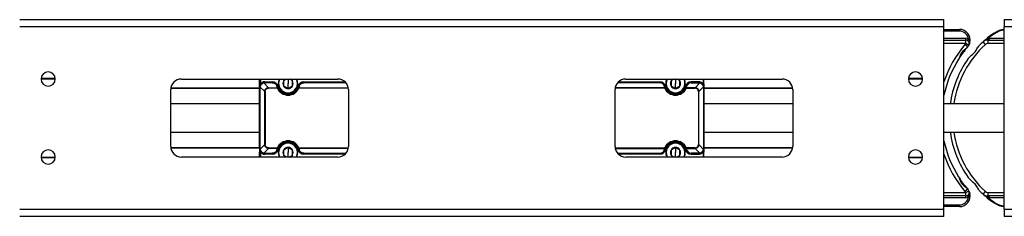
# Model space of a CAD drawing. Header units: millimetres. Extents: x -678 to 2621, y 426 to 914.
# Tile 12 of 26: x 69 to 346, y 426 to 481. Entities that reach past the tile are written whole.
import ezdxf

# ---------------------------------------------------------------- set-up
doc = ezdxf.new("R2010")
doc.units = ezdxf.units.MM

# ---------------------------------------------------------------- blocks, each defined once
blk = doc.blocks.new('Drawing View3')
at = {"color": 7, "linetype": 'Continuous', "lineweight": 25}
for p, q in [((468, 31.75), (728, 31.75)), ((728, 29.75), (728, 31.75)), ((745, 31.75), (1005, 31.75)), ((745, 31.75), (745, 29.75)), ((728, 29.75), (468, 29.75)), ((728, -21.75), (728, 29.75)), ((728, 29), (732.41, 29)), ((732.41, 28.5), (728, 28.5)), ((732.41, 28.5), (732.41, 29)), ((742.16, 27.96), (742.27, 27.79)), ((1005, 29.75), (745, 29.75)), ((745, -21.75), (745, 29.75)), ((728, 26.5), (734.14, 26.5)), ((728, 26), (734.14, 26)), ((734.14, 25), (728, 25)), ((734.14, 25), (734.14, 26)), ((735.01, 24.5), (734.14, 25)), ((734.64, 25.87), (734.89, 26.3)), ((734.85, 25.71), (734.81, 25.74)), ((735.3, 25.26), (735.33, 25.35)), ((735.33, 25.31), (735.32, 25.33)), ((739.3, 25.69), (739.02, 25.48)), ((739.69, 24.74), (739.02, 25.48)), ((739.44, 25.78), (739.43, 25.77)), ((740.36, 26), (740.36, 25)), ((740.36, 26), (745, 26)), ((745, 25), (740.36, 25)), ((741.01, 26.5), (745, 26.5)), ((734.69, 24.06), (733.93, 24.71)), ((478, 15), (474, 15)), ((474.01, 15.2), (477.99, 15.2)), ((513.5, 15), (557.5, 15)), ((535.5, 13.6), (535.5, 15)), ((535.7, 15), (535.7, 13.6)), ((538, 12.56), (536.66, 13.9)), ((537, 14.2), (539.07, 14.2)), ((537, 14), (537, 13.94)), ((537, 14), (539.07, 14)), ((539.07, 13.94), (537, 13.94)), ((539.07, 13.94), (539.07, 14)), ((543.5, 15), (543.5, 13.75)), ((547.93, 14.2), (547.93, 14)), ((547.93, 14.2), (559.54, 14.2)), ((547.93, 14), (547.93, 13.94)), ((547.93, 14), (559.74, 14)), ((559.79, 13.94), (547.93, 13.94)), ((648.07, 13.94), (636.21, 13.94)), ((636.26, 14), (648.07, 14)), ((636.46, 14.2), (648.07, 14.2)), ((638.5, 15), (682.5, 15)), ((648.07, 14.2), (648.07, 14)), ((648.07, 14), (648.07, 13.94)), ((652.5, 15), (652.5, 13.75)), ((659, 14.2), (656.93, 14.2)), ((656.93, 13.94), (656.93, 14)), ((659, 14), (656.93, 14)), ((656.93, 13.94), (659, 13.94)), ((658, 12.56), (659.34, 13.9)), ((659, 14), (659, 13.94)), ((660.3, 15), (660.3, 13.6)), ((660.5, 13.6), (660.5, 15)), ((722, 15), (718, 15)), ((718.01, 15.2), (721.99, 15.2)), ((510.5, -4), (510.5, 12)), ((535.5, 12.3), (510.52, 12.3)), ((510.54, 12.5), (535.5, 12.5)), ((535.5, 13.6), (535.7, 13.6)), ((535.5, -4.5), (535.5, 12.5)), ((535.56, 12.5), (535.56, -4.5)), ((535.6, 12.84), (536.94, 11.5)), ((537.08, 11.5), (536.94, 11.5)), ((536.94, -3.5), (536.94, 11.5)), ((537.08, 11.5), (537.08, -3.5)), ((538, 12.56), (538, 12.42)), ((538, 12.56), (540.48, 12.56)), ((540.48, 12.42), (538, 12.42)), ((540.48, 12.42), (540.48, 12.56)), ((540.66, 12.5), (540.48, 12.42)), ((543.5, 12.31), (543.5, 13.75)), ((543.5, 11), (543.5, 11.1)), ((546.52, 12.42), (546.34, 12.5)), ((546.52, 12.56), (560.45, 12.56)), ((560.47, 12.42), (546.52, 12.42)), ((560.5, 12), (560.5, -4)), ((635.5, -4), (635.5, 12)), ((649.48, 12.42), (635.53, 12.42)), ((649.48, 12.56), (635.55, 12.56)), ((649.48, 12.42), (649.66, 12.5)), ((652.5, 12.31), (652.5, 13.75)), ((652.5, 11), (652.5, 11.1)), ((655.34, 12.5), (655.52, 12.42)), ((655.52, 12.42), (655.52, 12.56)), ((658, 12.56), (655.52, 12.56)), ((655.52, 12.42), (658, 12.42)), ((658, 12.56), (658, 12.42)), ((658.92, 11.5), (659.06, 11.5)), ((658.92, 11.5), (658.92, -3.5)), ((660.4, 12.84), (659.06, 11.5)), ((659.06, -3.5), (659.06, 11.5)), ((660.5, 13.6), (660.3, 13.6)), ((660.44, 12.5), (660.44, -4.5)), ((660.5, -4.5), (660.5, 12.5)), ((660.5, 12.5), (685.46, 12.5)), ((685.48, 12.3), (660.5, 12.3)), ((685.5, 12), (685.5, -4)), ((510.52, -4.3), (535.5, -4.3)), ((535.5, -4.5), (510.54, -4.5)), ((535.5, -4.5), (535.56, -4.5)), ((536.94, -3.5), (535.6, -4.84)), ((536.66, -5.9), (538, -4.56)), ((536.94, -3.5), (537.08, -3.5)), ((538, -4.42), (538, -4.56)), ((538, -4.42), (540.48, -4.42)), ((540.48, -4.56), (538, -4.56)), ((543.5, -3), (543.5, -3.1)), ((543.5, -4.32), (543.5, -5.75)), ((546.29, -4.96), (546.48, -4.91)), ((546.34, -4.5), (546.52, -4.42)), ((546.52, -4.42), (546.52, -4.56)), ((546.52, -4.42), (560.47, -4.42)), ((560.45, -4.56), (546.52, -4.56)), ((635.53, -4.42), (649.48, -4.42)), ((635.55, -4.56), (649.48, -4.56)), ((649.48, -4.42), (649.48, -4.56)), ((649.66, -4.5), (649.48, -4.42)), ((649.71, -4.96), (649.52, -4.91)), ((652.5, -3), (652.5, -3.1)), ((652.5, -4.32), (652.5, -5.75)), ((658, -4.42), (655.52, -4.42)), ((655.52, -4.56), (658, -4.56)), ((658, -4.42), (658, -4.56)), ((659.34, -5.9), (658, -4.56)), ((659.06, -3.5), (658.92, -3.5)), ((659.06, -3.5), (660.4, -4.84)), ((660.5, -4.5), (660.44, -4.5)), ((660.5, -4.3), (685.48, -4.3)), ((685.46, -4.5), (660.5, -4.5)), ((474, -7), (478, -7)), ((477.99, -7.2), (474.01, -7.2)), ((557.5, -7), (513.5, -7)), ((535.7, -5.6), (535.5, -5.6)), ((535.5, -7), (535.5, -5.6)), ((535.7, -5.6), (535.7, -7)), ((537, -5.94), (539.07, -5.94)), ((539.07, -6), (537, -6)), ((539.07, -6.2), (537, -6.2)), ((539.07, -6), (539.07, -5.94)), ((543.5, -7), (543.5, -5.75)), ((547.93, -5.94), (547.93, -6)), ((547.93, -5.94), (559.79, -5.94)), ((559.74, -6), (547.93, -6)), ((559.54, -6.2), (547.93, -6.2)), ((636.21, -5.94), (648.07, -5.94)), ((648.07, -6), (636.26, -6)), ((648.07, -6.2), (636.46, -6.2)), ((682.5, -7), (638.5, -7)), ((648.07, -5.94), (648.07, -6)), ((652.5, -7), (652.5, -5.75)), ((659, -5.94), (656.93, -5.94)), ((656.93, -6), (656.93, -5.94)), ((656.93, -6), (659, -6)), ((656.93, -6.2), (659, -6.2)), ((660.3, -5.6), (660.5, -5.6)), ((660.3, -5.6), (660.3, -7)), ((660.5, -7), (660.5, -5.6)), ((718, -7), (722, -7)), ((721.99, -7.2), (718.01, -7.2)), ((734.69, -16.06), (733.93, -16.71)), ((734.14, -17), (735.01, -16.5)), ((728, -17), (734.14, -17)), ((734.14, -18), (728, -18)), ((734.14, -18.5), (728, -18.5)), ((734.14, -18), (734.14, -17)), ((734.89, -18.3), (734.64, -17.87)), ((734.8, -17.75), (734.8, -17.75)), ((735.33, -17.35), (735.3, -17.26)), ((735.32, -17.33), (735.33, -17.31)), ((739.02, -17.48), (739.69, -16.74)), ((739.17, -17.62), (739.19, -17.64)), ((739.19, -17.63), (739.21, -17.64)), ((739.3, -17.69), (739.33, -17.71)), ((739.43, -17.77), (739.44, -17.78)), ((740.36, -17), (740.36, -18)), ((740.36, -17), (745, -17)), ((745, -18), (740.36, -18)), ((745, -18.5), (741.01, -18.5)), ((468, -21.75), (728, -21.75)), ((728, -20.5), (732.41, -20.5)), ((732.41, -21), (728, -21)), ((728, -23.75), (728, -21.75)), ((732.41, -21), (732.41, -20.5)), ((742.16, -19.96), (742.27, -19.79)), ((745, -21.75), (745, -23.75)), ((745, -21.75), (1005, -21.75)), ((728, -23.75), (468, -23.75)), ((1005, -23.75), (745, -23.75))]:
    blk.add_line(p, q, dxfattribs=at)
at = {"color": 7, "linetype": 'Continuous', "lineweight": 25, "flags": 128}
for points in [[(734.14, 26), (734.14, 26.01), (734.14, 26.04), (734.14, 26.08), (734.14, 26.15), (734.14, 26.22), (734.14, 26.31), (734.14, 26.4), (734.14, 26.5)], [(537, 14.2), (537, 14.16), (537, 14.12), (537, 14.09), (537, 14.06), (537, 14.03), (537, 14.02), (537, 14), (537, 14)], [(539.07, 14), (539.07, 14), (539.07, 14.02), (539.07, 14.03), (539.07, 14.06), (539.07, 14.09), (539.07, 14.12), (539.07, 14.16), (539.07, 14.2)], [(656.93, 14), (656.93, 14), (656.93, 14.02), (656.93, 14.03), (656.93, 14.06), (656.93, 14.09), (656.93, 14.12), (656.93, 14.16), (656.93, 14.2)], [(659, 14.2), (659, 14.16), (659, 14.12), (659, 14.09), (659, 14.06), (659, 14.03), (659, 14.02), (659, 14), (659, 14)], [(535.56, 12.5), (535.55, 12.5), (535.53, 12.5), (535.52, 12.5), (535.52, 12.5), (535.51, 12.5), (535.5, 12.5), (535.5, 12.5), (535.5, 12.5)], [(540.71, 12.96), (540.67, 12.95), (540.64, 12.94), (540.6, 12.93), (540.57, 12.92), (540.55, 12.92), (540.53, 12.91), (540.52, 12.91), (540.52, 12.91)], [(546.29, 12.96), (546.33, 12.95), (546.36, 12.94), (546.4, 12.93), (546.43, 12.92), (546.45, 12.92), (546.47, 12.91), (546.48, 12.91), (546.48, 12.91)], [(546.52, 12.56), (546.52, 12.54), (546.52, 12.53), (546.52, 12.51), (546.52, 12.49), (546.52, 12.48), (546.52, 12.46), (546.52, 12.44), (546.52, 12.42)], [(649.48, 12.56), (649.48, 12.54), (649.48, 12.53), (649.48, 12.51), (649.48, 12.49), (649.48, 12.48), (649.48, 12.46), (649.48, 12.44), (649.48, 12.42)], [(649.71, 12.96), (649.67, 12.95), (649.64, 12.94), (649.6, 12.93), (649.57, 12.92), (649.55, 12.92), (649.53, 12.91), (649.52, 12.91), (649.52, 12.91)], [(655.29, 12.96), (655.33, 12.95), (655.36, 12.94), (655.4, 12.93), (655.43, 12.92), (655.45, 12.92), (655.47, 12.91), (655.48, 12.91), (655.48, 12.91)], [(660.44, 12.5), (660.45, 12.5), (660.47, 12.5), (660.48, 12.5), (660.48, 12.5), (660.49, 12.5), (660.5, 12.5), (660.5, 12.5), (660.5, 12.5)], [(540.48, -4.56), (540.48, -4.54), (540.48, -4.53), (540.48, -4.51), (540.48, -4.49), (540.48, -4.48), (540.48, -4.46), (540.48, -4.44), (540.48, -4.42)], [(540.48, -4.42), (540.52, -4.43), (540.55, -4.45), (540.58, -4.46), (540.61, -4.47), (540.63, -4.48), (540.65, -4.49), (540.66, -4.5), (540.66, -4.5)], [(540.71, -4.96), (540.67, -4.95), (540.64, -4.94), (540.6, -4.93), (540.57, -4.92), (540.55, -4.92), (540.53, -4.91), (540.52, -4.91), (540.52, -4.91)], [(655.29, -4.96), (655.33, -4.95), (655.36, -4.94), (655.4, -4.93), (655.43, -4.92), (655.45, -4.92), (655.47, -4.91), (655.48, -4.91), (655.48, -4.91)], [(655.52, -4.42), (655.48, -4.43), (655.45, -4.45), (655.42, -4.46), (655.39, -4.47), (655.37, -4.48), (655.35, -4.49), (655.34, -4.5), (655.34, -4.5)], [(655.52, -4.56), (655.52, -4.54), (655.52, -4.53), (655.52, -4.51), (655.52, -4.49), (655.52, -4.48), (655.52, -4.46), (655.52, -4.44), (655.52, -4.42)], [(537, -5.94), (537, -5.95), (537, -5.97), (537, -5.98), (537, -5.98), (537, -5.99), (537, -6), (537, -6), (537, -6)], [(537, -6), (537, -6), (537, -6.02), (537, -6.03), (537, -6.06), (537, -6.09), (537, -6.12), (537, -6.16), (537, -6.2)], [(539.07, -6.2), (539.07, -6.16), (539.07, -6.12), (539.07, -6.09), (539.07, -6.06), (539.07, -6.03), (539.07, -6.02), (539.07, -6), (539.07, -6)], [(547.93, -6), (547.93, -6), (547.93, -6.02), (547.93, -6.03), (547.93, -6.06), (547.93, -6.09), (547.93, -6.12), (547.93, -6.16), (547.93, -6.2)], [(648.07, -6), (648.07, -6), (648.07, -6.02), (648.07, -6.03), (648.07, -6.06), (648.07, -6.09), (648.07, -6.12), (648.07, -6.16), (648.07, -6.2)], [(656.93, -6.2), (656.93, -6.16), (656.93, -6.12), (656.93, -6.09), (656.93, -6.06), (656.93, -6.03), (656.93, -6.02), (656.93, -6), (656.93, -6)], [(659, -5.94), (659, -5.95), (659, -5.97), (659, -5.98), (659, -5.98), (659, -5.99), (659, -6), (659, -6), (659, -6)], [(659, -6), (659, -6), (659, -6.02), (659, -6.03), (659, -6.06), (659, -6.09), (659, -6.12), (659, -6.16), (659, -6.2)], [(734.14, -18.5), (734.14, -18.4), (734.14, -18.31), (734.14, -18.22), (734.14, -18.15), (734.14, -18.08), (734.14, -18.04), (734.14, -18.01), (734.14, -18)]]:
    blk.add_lwpolyline(points, dxfattribs=at)
at = {"color": 7, "linetype": 'Continuous', "lineweight": 25}
for centre, radius, start, end in [((732.41, 26), 3, 346.7517, 90), ((732.41, 26), 2.5, 6.8645, 90), ((758.5, 4), 29, 124.3012, 131.6088), ((758.5, 4), 28.8, 124.3012, 129.7447), ((745.54, 23), 6, 95.1494, 124.3012), ((745.54, 23), 5.8, 95.3275, 124.3012), ((732.41, 26), 2, 319.6798, 330), ((734.14, 25), 1.5, 59.9946, 90), ((734.14, 25), 1, 330, 90), ((758.5, 4), 29, 132.2054, 135.0889), ((740.36, 24), 2, 90, 132.2055), ((758.5, 4), 29, 131.6088, 131.809), ((740.36, 24), 1, 90, 132.2054), ((758.33, 4), 32, 139.6798, 161.4096), ((758.5, 4), 28, 132.2054, 171.7318), ((732.41, 26), 3, 323.4635, 330), ((758.33, 4), 31, 147.7106, 168.0689), ((758.5, 4), 29, 144.6398, 172.0211), ((476, 15), 2, 90, 270), ((476, 15), 2, 270, 90), ((720, 15), 2, 90, 270), ((720, 15), 2, 270, 90), ((513.5, 12), 3, 90, 180), ((537, 12.5), 1.7, 90, 139.8808), ((539.07, 12.5), 1.7, 15.7678, 90), ((543.5, 13.75), 2.75, 152.9643, 270), ((543.5, 13.75), 2.65, 151.8554, 270), ((543.5, 13.75), 1.44, 150.0027, 210), ((543.5, 13.75), 1.44, 119.4156, 150.0027), ((543.5, 13.75), 2.65, 270, 28.1446), ((543.5, 13.75), 2.75, 270, 27.0357), ((543.5, 13.75), 1.44, 30, 60.5844), ((543.5, 13.75), 1.43, 330, 30), ((547.93, 12.5), 1.7, 90, 164.2322), ((557.5, 12), 3, 0, 90), ((638.5, 12), 3, 90, 180), ((648.07, 12.5), 1.7, 15.7678, 90), ((652.5, 13.75), 2.75, 152.9643, 270), ((652.5, 13.75), 2.65, 151.8554, 270), ((652.5, 13.75), 1.44, 150.0027, 210), ((652.5, 13.75), 1.44, 119.4156, 150.0027), ((652.5, 13.75), 2.65, 270, 28.1446), ((652.5, 13.75), 2.75, 270, 27.0357), ((652.5, 13.75), 1.44, 30, 60.5844), ((652.5, 13.75), 1.44, 330, 30), ((656.93, 12.5), 1.7, 90, 164.2322), ((659, 12.5), 1.7, 40.1192, 90), ((682.5, 12), 3, 0, 90), ((543.5, 13.75), 3.3, 203.8217, 336.1783), ((543.5, 13.75), 3.1, 203.8215, 336.1783), ((543.5, 13.75), 2.9, 195.7678, 344.2322), ((543.5, 13.75), 1.44, 210, 270), ((543.5, 13.75), 1.44, 270, 330), ((546.47, 12.41), 0.155, 69.9068, 146.7706), ((649.53, 12.41), 0.155, 33.2294, 110.0932), ((652.5, 13.75), 3.3, 203.8217, 336.1783), ((652.5, 13.75), 3.1, 203.8217, 336.1785), ((652.5, 13.75), 2.9, 195.7678, 344.2322), ((652.5, 13.75), 1.44, 210, 270), ((652.5, 13.75), 1.44, 270, 330), ((543.5, -5.75), 3.3, 23.8217, 156.1783), ((543.5, -5.75), 3.1, 23.8215, 156.1783), ((652.5, -5.75), 3.3, 23.8217, 156.1783), ((652.5, -5.75), 3.1, 23.8217, 156.1785), ((758.33, 4), 31, 191.9311, 212.2894), ((758.5, 4), 29, 187.9466, 215.3602), ((758.5, 4), 28, 188.2226, 227.7946), ((476, -7), 2, 90, 270), ((476, -7), 2, 270, 90), ((513.5, -4), 3, 180, 270), ((539.07, -4.5), 1.7, 270, 344.2322), ((540.53, -4.41), 0.155, 249.9087, 326.7713), ((543.5, -5.75), 2.9, 15.7678, 164.2322), ((543.5, -5.75), 2.75, 90, 207.0357), ((543.5, -5.75), 2.65, 90, 208.1446), ((543.5, -5.75), 1.44, 150.0027, 210), ((543.5, -5.75), 1.44, 90, 150.0027), ((543.5, -5.75), 2.75, 332.9643, 90), ((543.5, -5.75), 2.65, 331.8554, 90), ((543.5, -5.75), 1.44, 30, 90), ((543.5, -5.75), 1.43, 330, 30), ((547.93, -4.5), 1.7, 195.7678, 270), ((557.5, -4), 3, 270, 0), ((638.5, -4), 3, 180, 270), ((648.07, -4.5), 1.7, 270, 344.2322), ((652.5, -5.75), 2.9, 15.7678, 164.2322), ((652.5, -5.75), 2.75, 90, 207.0357), ((652.5, -5.75), 2.65, 90, 208.1446), ((652.5, -5.75), 1.44, 150.0027, 210), ((652.5, -5.75), 1.44, 90, 150.0027), ((652.5, -5.75), 2.75, 332.9643, 90), ((652.5, -5.75), 2.65, 331.8554, 90), ((652.5, -5.75), 1.44, 30, 90), ((652.5, -5.75), 1.44, 330, 30), ((656.93, -4.5), 1.7, 195.7678, 270), ((655.47, -4.41), 0.155, 213.2287, 290.0913), ((682.5, -4), 3, 270, 0), ((720, -7), 2, 90, 270), ((720, -7), 2, 270, 90), ((537, -4.5), 1.7, 220.1192, 270), ((543.5, -5.75), 1.44, 210, 240.5844), ((543.5, -5.75), 1.44, 299.4156, 330), ((652.5, -5.75), 1.44, 210, 240.5844), ((652.5, -5.75), 1.44, 299.4156, 330), ((659, -4.5), 1.7, 270, 319.8808), ((758.33, 4), 32, 198.5904, 220.3202), ((734.14, -17), 1, 270, 30), ((732.41, -18), 3, 30, 36.5365), ((758.5, 4), 29, 224.9111, 227.7946), ((732.41, -18), 3, 270, 13.2483), ((732.41, -18), 2.5, 270.0178, 353.13), ((732.41, -18), 2, 30, 40.3202), ((734.14, -17), 1.5, 270, 299.9999), ((740.36, -16), 2, 227.7946, 270), ((758.5, 4), 29, 228.1939, 228.3912), ((758.5, 4), 29, 228.3912, 235.6988), ((740.36, -16), 1, 227.7946, 270), ((758.5, 4), 28.8, 230.2553, 235.6988), ((745.54, -15), 6, 235.6988, 264.8506), ((745.54, -15), 5.8, 235.6988, 264.6725)]:
    blk.add_arc(centre, radius, start, end, dxfattribs=at)
for points in [[(734.81, 25.74), (734.81, 25.74), (734.81, 25.75), (734.8, 25.75)], [(734.82, 24.21), (734.78, 24.17), (734.74, 24.11), (734.69, 24.06)], [(537, 14), (536.87, 14), (536.74, 13.98), (536.61, 13.95)], [(536.66, 13.9), (536.64, 13.93), (536.62, 13.95), (536.61, 13.95)], [(536.66, 13.9), (536.77, 13.93), (536.89, 13.94), (537, 13.94)], [(659, 14), (659.13, 14), (659.26, 13.98), (659.39, 13.95)], [(659.34, 13.9), (659.23, 13.93), (659.11, 13.94), (659, 13.94)], [(659.39, 13.95), (659.38, 13.95), (659.36, 13.93), (659.34, 13.9)], [(535.55, 12.89), (535.52, 12.76), (535.5, 12.63), (535.5, 12.5)], [(535.6, 12.84), (535.57, 12.86), (535.55, 12.88), (535.55, 12.89)], [(535.56, 12.5), (535.56, 12.61), (535.57, 12.73), (535.6, 12.84)], [(537.08, 11.5), (537.08, 11.62), (537.12, 11.87), (537.31, 12.19), (537.63, 12.38), (537.88, 12.42), (538, 12.42)], [(540.48, 12.56), (540.42, 12.7), (540.37, 12.85), (540.32, 12.99)], [(540.66, 12.5), (540.6, 12.63), (540.56, 12.77), (540.52, 12.91)], [(546.48, 12.91), (546.44, 12.77), (546.4, 12.63), (546.34, 12.5)], [(546.68, 12.99), (546.63, 12.85), (546.58, 12.7), (546.52, 12.56)], [(649.32, 12.99), (649.37, 12.85), (649.42, 12.7), (649.48, 12.56)], [(649.52, 12.91), (649.56, 12.77), (649.6, 12.63), (649.66, 12.5)], [(655.34, 12.5), (655.4, 12.63), (655.44, 12.77), (655.48, 12.91)], [(655.52, 12.56), (655.58, 12.7), (655.63, 12.85), (655.68, 12.99)], [(658.92, 11.5), (658.92, 11.62), (658.88, 11.87), (658.69, 12.19), (658.37, 12.38), (658.12, 12.42), (658, 12.42)], [(660.45, 12.89), (660.45, 12.88), (660.43, 12.86), (660.4, 12.84)], [(660.44, 12.5), (660.44, 12.61), (660.43, 12.73), (660.4, 12.84)], [(660.45, 12.89), (660.48, 12.76), (660.5, 12.63), (660.5, 12.5)], [(535.6, -4.84), (535.57, -4.86), (535.55, -4.88), (535.55, -4.89)], [(535.6, -4.84), (535.57, -4.73), (535.56, -4.61), (535.56, -4.5)], [(538, -4.42), (537.88, -4.42), (537.63, -4.38), (537.31, -4.19), (537.12, -3.87), (537.08, -3.62), (537.08, -3.5)], [(540.32, -4.99), (540.37, -4.85), (540.42, -4.7), (540.48, -4.56)], [(540.52, -4.91), (540.56, -4.77), (540.6, -4.63), (540.66, -4.5)], [(546.34, -4.5), (546.4, -4.63), (546.44, -4.77), (546.48, -4.91)], [(546.52, -4.56), (546.58, -4.7), (546.63, -4.85), (546.68, -4.99)], [(649.48, -4.56), (649.42, -4.7), (649.37, -4.85), (649.32, -4.99)], [(649.66, -4.5), (649.6, -4.63), (649.56, -4.77), (649.52, -4.91)], [(655.48, -4.91), (655.44, -4.77), (655.4, -4.63), (655.34, -4.5)], [(655.68, -4.99), (655.63, -4.85), (655.58, -4.7), (655.52, -4.56)], [(658, -4.42), (658.12, -4.42), (658.37, -4.38), (658.69, -4.19), (658.88, -3.87), (658.92, -3.62), (658.92, -3.5)], [(660.4, -4.84), (660.43, -4.73), (660.44, -4.61), (660.44, -4.5)], [(660.45, -4.89), (660.45, -4.88), (660.43, -4.86), (660.4, -4.84)], [(536.66, -5.9), (536.64, -5.93), (536.62, -5.95), (536.61, -5.95)], [(536.61, -5.95), (536.74, -5.98), (536.87, -6), (537, -6)], [(537, -5.94), (536.89, -5.94), (536.77, -5.93), (536.66, -5.9)], [(659, -5.94), (659.11, -5.94), (659.23, -5.93), (659.34, -5.9)], [(659.39, -5.95), (659.26, -5.98), (659.13, -6), (659, -6)], [(659.39, -5.95), (659.38, -5.95), (659.36, -5.93), (659.34, -5.9)], [(734.69, -16.06), (734.74, -16.12), (734.78, -16.17), (734.82, -16.21)], [(734.8, -17.75), (734.81, -17.74), (734.81, -17.74), (734.81, -17.74)]]:
    blk.add_open_spline(points, degree=3, dxfattribs=at)
for points, knots in [([(735.23, 25.4), (735.22, 25.41), (735.14, 25.48), (735.03, 25.59), (734.89, 25.68), (734.86, 25.71), (734.85, 25.71)], [0, 0, 0, 0, 0.065735, 0.634435, 0.934928, 1, 1, 1, 1]), ([(734.89, 26.3), (734.91, 26.27), (734.95, 26.23), (735, 26.15), (735.05, 26.07), (735.09, 25.98), (735.14, 25.88), (735.18, 25.74), (735.22, 25.58), (735.22, 25.46), (735.23, 25.4)], [0, 0, 0, 0, 0.093289, 0.187181, 0.281684, 0.376789, 0.47248, 0.637071, 0.81287, 1, 1, 1, 1]), ([(735.04, 24.59), (735.07, 24.64), (735.26, 24.94), (735.3, 25.14), (735.33, 25.31)], [0, 0, 0, 0, 0.167797, 1, 1, 1, 1]), ([(735.08, 25.24), (735.11, 25.25), (735.15, 25.27), (735.2, 25.33), (735.22, 25.37), (735.23, 25.4)], [0, 0, 0, 0, 0.5, 0.5, 1, 1, 1, 1]), ([(735.13, 25.17), (735.17, 25.17), (735.22, 25.18), (735.29, 25.24), (735.32, 25.28), (735.33, 25.31)], [0, 0, 0, 0, 0.5, 0.5, 1, 1, 1, 1]), ([(735.32, 25.33), (735.32, 25.34), (735.31, 25.37), (735.26, 25.39), (735.23, 25.4)], [0, 0, 0, 0, 0.377383, 1, 1, 1, 1]), ([(739.15, 25.58), (739.15, 25.59), (739.16, 25.61), (739.18, 25.62), (739.19, 25.63), (739.19, 25.64)], [0, 0, 0, 0, 0.384951, 0.77488, 1, 1, 1, 1]), ([(739.19, 25.64), (739.19, 25.63), (739.18, 25.63), (739.17, 25.62), (739.17, 25.61), (739.16, 25.61), (739.16, 25.61), (739.16, 25.6), (739.16, 25.6)], [0, 0, 0, 0, 0.507518, 0.596044, 0.753919, 0.918028, 0.969267, 1, 1, 1, 1]), ([(739.17, 25.62), (739.17, 25.61), (739.16, 25.61), (739.16, 25.61), (739.16, 25.61), (739.16, 25.61), (739.16, 25.6), (739.16, 25.6), (739.16, 25.6)], [0, 0, 0, 0, 0.510669, 0.596691, 0.75642, 0.92383, 0.973319, 1, 1, 1, 1]), ([(739.33, 25.71), (739.31, 25.7), (739.27, 25.68), (739.21, 25.64), (739.17, 25.61)], [0, 0, 0, 0, 0.285941, 1, 1, 1, 1]), ([(739.19, 25.64), (739.2, 25.64), (739.21, 25.66), (739.23, 25.67), (739.24, 25.67)], [0, 0, 0, 0, 0.501592, 1, 1, 1, 1]), ([(739.2, 25.64), (739.2, 25.65), (739.22, 25.66), (739.23, 25.67), (739.24, 25.68)], [0, 0, 0, 0, 0.106637, 1, 1, 1, 1]), ([(739.24, 25.68), (739.33, 25.75), (739.49, 25.88), (739.78, 26.02), (739.98, 26.1), (740.09, 26.14)], [0, 0, 0, 0, 0.362154, 0.645164, 1, 1, 1, 1]), ([(739.43, 25.77), (739.43, 25.77), (739.43, 25.77), (739.42, 25.77), (739.41, 25.76), (739.39, 25.75), (739.36, 25.74), (739.32, 25.72), (739.29, 25.71), (739.27, 25.69), (739.25, 25.68), (739.24, 25.67)], [0, 0, 0, 0, 0.073231, 0.083881, 0.172906, 0.264139, 0.432291, 0.693294, 0.740998, 0.836496, 1, 1, 1, 1]), ([(740.09, 26.14), (740.22, 26.2), (740.43, 26.28), (740.69, 26.39), (740.86, 26.46), (740.96, 26.49), (741.01, 26.5)], [0, 0, 0, 0, 0.451373, 0.674518, 0.85556, 1, 1, 1, 1]), ([(740.36, 26), (740.36, 26), (740.36, 26), (740.36, 26), (740.36, 26), (740.36, 26.01), (740.37, 26.02), (740.41, 26.05), (740.51, 26.12), (740.65, 26.23), (740.81, 26.39), (740.94, 26.46), (741.01, 26.5)], [0, 0, 0, 0, 0.004974, 0.013272, 0.037114, 0.07183, 0.145022, 0.224677, 0.330006, 0.598549, 0.775763, 1, 1, 1, 1]), ([(734.69, 24.06), (734.66, 24.02), (734.59, 23.93), (734.48, 23.8), (734.35, 23.65), (734.2, 23.46), (733.97, 23.17), (733.68, 22.8), (733.24, 22.21), (732.73, 21.49), (732.22, 20.72), (731.89, 20.19), (731.69, 19.86), (731.57, 19.65), (731.48, 19.5), (731.42, 19.4), (731.39, 19.34), (731.37, 19.31), (731.37, 19.3), (731.37, 19.3)], [0, 0, 0, 0, 0.024044, 0.04838, 0.073046, 0.110796, 0.148485, 0.22418, 0.299503, 0.441376, 0.572076, 0.689121, 0.744993, 0.798629, 0.849349, 0.899733, 0.93287, 0.966204, 1, 1, 1, 1]), ([(734.69, 24.06), (734.65, 24.03), (734.58, 23.96), (734.47, 23.85), (734.35, 23.75), (734.2, 23.62), (734, 23.45), (733.65, 23.15), (733.25, 22.77), (732.88, 22.31), (732.64, 21.84), (732.49, 21.42), (732.37, 21.07), (732.28, 20.85), (732.2, 20.68), (732.15, 20.6), (732.12, 20.56)], [0, 0, 0, 0, 0.036747, 0.073173, 0.109329, 0.145246, 0.209182, 0.290142, 0.444699, 0.563581, 0.662152, 0.785098, 0.857949, 0.918208, 0.96563, 1, 1, 1, 1]), ([(734.67, 24.05), (734.67, 24.05), (734.68, 24.05), (734.68, 24.06), (734.69, 24.06)], [0, 0, 0, 0, 0.071867, 1, 1, 1, 1]), ([(734.85, 24.26), (734.86, 24.27), (734.92, 24.35), (734.97, 24.43), (735.01, 24.5)], [0, 0, 0, 0, 0.195838, 1, 1, 1, 1]), ([(734.85, 20.78), (734.92, 20.87), (735.1, 21.1), (735.68, 21.64), (736.4, 22.23), (737, 22.97), (737.4, 23.72), (737.74, 24.18), (737.96, 24.47)], [0, 0, 0, 0, 0.07971, 0.203262, 0.495019, 0.620628, 0.750501, 1, 1, 1, 1]), ([(536.61, 13.95), (536.36, 13.88), (536.13, 13.75), (535.75, 13.37), (535.62, 13.14), (535.55, 12.89)], [0, 0, 0, 0, 0.5, 0.5, 1, 1, 1, 1]), ([(536.66, 13.9), (536.63, 13.89), (536.56, 13.86), (536.45, 13.82), (536.35, 13.77), (536.26, 13.71), (536.16, 13.65), (536.08, 13.58), (535.98, 13.48), (535.87, 13.36), (535.76, 13.2), (535.66, 13.02), (535.62, 12.9), (535.6, 12.84)], [0, 0, 0, 0, 0.07424, 0.147441, 0.219669, 0.290992, 0.361484, 0.431219, 0.500274, 0.622464, 0.746228, 0.871951, 1, 1, 1, 1]), ([(540.52, 12.91), (540.46, 13.1), (540.38, 13.26), (540.16, 13.55), (540.03, 13.66), (539.64, 13.93), (539.35, 14), (539.07, 14)], [0, 0, 0, 0, 0.25, 0.25, 0.5, 0.5, 1, 1, 1, 1]), ([(539.07, 13.94), (539.24, 13.94), (539.56, 13.88), (539.81, 13.72), (540.13, 13.45), (540.26, 13.23), (540.32, 12.99)], [0, 0, 0, 0, 0.25, 0.5, 0.5, 1, 1, 1, 1]), ([(543.18, 15), (543.08, 14.94), (542.77, 14.76), (542.46, 14.59), (542.26, 14.47)], [0, 0, 0, 0, 0.326326, 1, 1, 1, 1]), ([(542.26, 14.47), (542.26, 14.41), (542.26, 14.28), (542.26, 14.05), (542.26, 13.75), (542.26, 13.45), (542.26, 13.22), (542.26, 13.09), (542.26, 13.03)], [0, 0, 0, 0, 0.133001, 0.257323, 0.500022, 0.742747, 0.866855, 1, 1, 1, 1]), ([(544.74, 14.47), (544.54, 14.59), (544.23, 14.76), (543.92, 14.94), (543.82, 15)], [0, 0, 0, 0, 0.673684, 1, 1, 1, 1]), ([(544.74, 13.03), (544.74, 13.09), (544.74, 13.22), (544.74, 13.45), (544.74, 13.75), (544.74, 14.05), (544.74, 14.28), (544.74, 14.41), (544.74, 14.47)], [0, 0, 0, 0, 0.1329454, 0.2572868, 0.4999807, 0.7427004, 0.8668303, 1, 1, 1, 1]), ([(547.93, 14), (547.89, 14), (547.83, 14), (547.73, 13.99), (547.62, 13.97), (547.52, 13.94), (547.41, 13.91), (547.3, 13.87), (547.2, 13.81), (547.07, 13.74), (546.94, 13.63), (546.79, 13.49), (546.66, 13.32), (546.55, 13.12), (546.51, 12.98), (546.48, 12.91)], [0, 0, 0, 0, 0.044099, 0.09051, 0.139122, 0.189827, 0.242631, 0.297493, 0.354411, 0.413341, 0.511681, 0.619527, 0.736845, 0.863674, 1, 1, 1, 1]), ([(546.68, 12.99), (546.74, 13.23), (546.87, 13.45), (547.19, 13.72), (547.44, 13.88), (547.76, 13.94), (547.93, 13.94)], [0, 0, 0, 0, 0.5, 0.5, 0.75, 1, 1, 1, 1]), ([(649.52, 12.91), (649.5, 12.95), (649.48, 13.02), (649.44, 13.13), (649.38, 13.23), (649.33, 13.32), (649.24, 13.45), (649.11, 13.6), (648.91, 13.75), (648.71, 13.87), (648.5, 13.94), (648.29, 13.99), (648.14, 14), (648.07, 14)], [0, 0, 0, 0, 0.072354, 0.140597, 0.204747, 0.264823, 0.32085, 0.460477, 0.586941, 0.700281, 0.806821, 0.904416, 1, 1, 1, 1]), ([(649.32, 12.99), (649.26, 13.23), (649.13, 13.45), (648.81, 13.72), (648.56, 13.88), (648.24, 13.94), (648.07, 13.94)], [0, 0, 0, 0, 0.5, 0.5, 0.75, 1, 1, 1, 1]), ([(652.18, 15), (652.08, 14.94), (651.77, 14.76), (651.46, 14.59), (651.26, 14.47)], [0, 0, 0, 0, 0.326326, 1, 1, 1, 1]), ([(651.26, 14.47), (651.26, 14.41), (651.26, 14.28), (651.26, 14.05), (651.26, 13.75), (651.26, 13.45), (651.26, 13.22), (651.26, 13.09), (651.26, 13.03)], [0, 0, 0, 0, 0.133001, 0.257323, 0.500022, 0.742747, 0.866855, 1, 1, 1, 1]), ([(653.74, 14.47), (653.54, 14.59), (653.23, 14.76), (652.92, 14.94), (652.82, 15)], [0, 0, 0, 0, 0.673684, 1, 1, 1, 1]), ([(653.74, 13.03), (653.74, 13.09), (653.74, 13.22), (653.74, 13.45), (653.74, 13.75), (653.74, 14.05), (653.74, 14.28), (653.74, 14.41), (653.74, 14.47)], [0, 0, 0, 0, 0.1329454, 0.2572868, 0.4999807, 0.7427004, 0.8668303, 1, 1, 1, 1]), ([(655.48, 12.91), (655.54, 13.1), (655.62, 13.26), (655.84, 13.55), (655.97, 13.66), (656.36, 13.93), (656.65, 14), (656.93, 14)], [0, 0, 0, 0, 0.25, 0.25, 0.5, 0.5, 1, 1, 1, 1]), ([(656.93, 13.94), (656.76, 13.94), (656.44, 13.88), (656.19, 13.72), (655.87, 13.45), (655.74, 13.23), (655.68, 12.99)], [0, 0, 0, 0, 0.25, 0.5, 0.5, 1, 1, 1, 1]), ([(660.4, 12.84), (660.39, 12.87), (660.36, 12.95), (660.32, 13.05), (660.26, 13.16), (660.21, 13.25), (660.14, 13.34), (660.07, 13.42), (659.98, 13.52), (659.86, 13.63), (659.7, 13.74), (659.52, 13.83), (659.4, 13.88), (659.34, 13.9)], [0, 0, 0, 0, 0.076857, 0.151992, 0.22531, 0.296773, 0.366371, 0.43411, 0.500005, 0.620306, 0.743741, 0.870363, 1, 1, 1, 1]), ([(660.45, 12.89), (660.44, 12.92), (660.42, 13), (660.37, 13.1), (660.33, 13.21), (660.27, 13.3), (660.21, 13.39), (660.14, 13.48), (660.04, 13.58), (659.92, 13.69), (659.75, 13.8), (659.58, 13.89), (659.45, 13.93), (659.39, 13.95)], [0, 0, 0, 0, 0.073835, 0.146764, 0.218854, 0.290174, 0.360795, 0.430791, 0.500237, 0.621962, 0.745573, 0.871462, 1, 1, 1, 1]), ([(535.5, 12.76), (535.5, 12.86), (535.5, 13.12), (535.5, 13.42), (535.5, 13.6)], [0, 0, 0, 0, 0.400823, 1, 1, 1, 1]), ([(535.53, 12.77), (535.54, 12.87), (535.56, 13.15), (535.64, 13.42), (535.7, 13.6)], [0, 0, 0, 0, 0.364947, 1, 1, 1, 1]), ([(536.94, 11.5), (536.94, 11.54), (536.95, 11.62), (536.97, 11.74), (537, 11.84), (537.04, 11.97), (537.13, 12.11), (537.25, 12.26), (537.4, 12.39), (537.55, 12.46), (537.69, 12.51), (537.84, 12.54), (537.95, 12.55), (538, 12.56)], [0, 0, 0, 0, 0.074926, 0.145394, 0.211614, 0.27384, 0.385881, 0.509296, 0.625744, 0.72765, 0.808176, 0.898835, 1, 1, 1, 1]), ([(540.52, 12.91), (540.51, 12.94), (540.49, 12.96), (540.41, 13), (540.37, 13), (540.32, 12.99)], [0, 0, 0, 0, 0.5, 0.5, 1, 1, 1, 1]), ([(540.48, 12.56), (540.52, 12.57), (540.56, 12.57), (540.63, 12.54), (540.65, 12.52), (540.66, 12.5)], [0, 0, 0, 0, 0.5, 0.5, 1, 1, 1, 1]), ([(542.26, 13.03), (542.31, 13), (542.42, 12.94), (542.62, 12.82), (542.88, 12.67), (543.14, 12.53), (543.34, 12.41), (543.45, 12.35), (543.5, 12.31)], [0, 0, 0, 0, 0.132945, 0.257287, 0.499981, 0.7427, 0.86683, 1, 1, 1, 1]), ([(543.5, 12.31), (543.55, 12.35), (543.66, 12.41), (543.86, 12.53), (544.12, 12.67), (544.38, 12.82), (544.58, 12.94), (544.69, 13), (544.74, 13.03)], [0, 0, 0, 0, 0.132945, 0.257287, 0.499981, 0.7427, 0.86683, 1, 1, 1, 1]), ([(546.68, 12.99), (546.63, 13), (546.59, 13), (546.51, 12.96), (546.49, 12.94), (546.48, 12.91)], [0, 0, 0, 0, 0.5, 0.5, 1, 1, 1, 1]), ([(649.52, 12.91), (649.51, 12.94), (649.49, 12.96), (649.41, 13), (649.37, 13), (649.32, 12.99)], [0, 0, 0, 0, 0.5, 0.5, 1, 1, 1, 1]), ([(651.26, 13.03), (651.31, 13), (651.42, 12.94), (651.62, 12.82), (651.88, 12.67), (652.14, 12.53), (652.34, 12.41), (652.45, 12.35), (652.5, 12.31)], [0, 0, 0, 0, 0.132945, 0.257287, 0.499981, 0.7427, 0.86683, 1, 1, 1, 1]), ([(652.5, 12.31), (652.55, 12.35), (652.66, 12.41), (652.86, 12.53), (653.12, 12.67), (653.38, 12.82), (653.58, 12.94), (653.69, 13), (653.74, 13.03)], [0, 0, 0, 0, 0.132945, 0.257287, 0.499981, 0.7427, 0.86683, 1, 1, 1, 1]), ([(655.34, 12.5), (655.34, 12.5), (655.35, 12.52), (655.37, 12.54), (655.4, 12.56), (655.45, 12.57), (655.49, 12.56), (655.52, 12.56)], [0, 0, 0, 0, 0.124576, 0.289887, 0.496575, 0.698217, 1, 1, 1, 1]), ([(655.68, 12.99), (655.63, 13), (655.59, 13), (655.51, 12.96), (655.49, 12.94), (655.48, 12.91)], [0, 0, 0, 0, 0.5, 0.5, 1, 1, 1, 1]), ([(658, 12.56), (658.04, 12.56), (658.14, 12.55), (658.3, 12.52), (658.49, 12.45), (658.63, 12.36), (658.74, 12.26), (658.85, 12.15), (658.95, 11.99), (659.02, 11.8), (659.05, 11.64), (659.06, 11.54), (659.06, 11.5)], [0, 0, 0, 0, 0.076149, 0.176443, 0.301706, 0.421187, 0.49261, 0.562255, 0.702437, 0.82195, 0.920968, 1, 1, 1, 1]), ([(660.3, 13.6), (660.31, 13.56), (660.34, 13.48), (660.37, 13.36), (660.41, 13.22), (660.45, 13.05), (660.49, 12.81), (660.5, 12.61), (660.5, 12.5)], [0, 0, 0, 0, 0.100577, 0.214644, 0.341721, 0.481493, 0.691324, 1, 1, 1, 1]), ([(660.5, 13.6), (660.5, 13.56), (660.5, 13.47), (660.5, 13.3), (660.5, 13.06), (660.5, 12.83), (660.5, 12.64), (660.5, 12.54), (660.5, 12.5)], [0, 0, 0, 0, 0.094422, 0.220184, 0.454119, 0.712006, 0.871966, 1, 1, 1, 1]), ([(535.5, 8), (533.33, 8), (529.39, 8), (524.07, 8), (519.87, 8), (516.46, 8), (513.45, 8), (511.49, 8), (510.5, 8)], [0, 0, 0, 0, 0.260072, 0.471987, 0.63871, 0.764242, 0.881119, 1, 1, 1, 1]), ([(685.5, 8), (684.9, 8), (683.36, 8), (680.61, 8), (676.92, 8), (672.31, 8), (666.74, 8), (662.69, 8), (660.5, 8)], [0, 0, 0, 0, 0.072283, 0.184321, 0.331429, 0.514991, 0.736953, 1, 1, 1, 1]), ([(745, 8), (742.63, 8), (736.97, 8), (731.3, 8), (728, 8)], [0, 0, 0, 0, 0.417915, 1, 1, 1, 1]), ([(510.5, 0), (511.1, 0), (512.64, 0), (515.39, 0), (519.08, 0), (523.69, 0), (529.26, 0), (533.31, 0), (535.5, 0)], [0, 0, 0, 0, 0.072283, 0.184321, 0.331429, 0.514991, 0.736953, 1, 1, 1, 1]), ([(660.5, 0), (662.67, 0), (666.61, 0), (671.93, 0), (676.13, 0), (679.54, 0), (682.55, 0), (684.51, 0), (685.5, 0)], [0, 0, 0, 0, 0.260072, 0.471987, 0.63871, 0.764242, 0.881119, 1, 1, 1, 1]), ([(728, 0), (730.48, 0), (736.15, 0), (741.81, 0), (745, 0)], [0, 0, 0, 0, 0.437908, 1, 1, 1, 1]), ([(535.5, -4.5), (535.5, -4.53), (535.5, -4.6), (535.51, -4.69), (535.53, -4.79), (535.54, -4.86), (535.55, -4.89)], [0, 0, 0, 0, 0.2437151, 0.4917239, 0.743868, 1, 1, 1, 1]), ([(535.5, -4.5), (535.5, -4.55), (535.5, -4.66), (535.52, -4.84), (535.55, -5.02), (535.59, -5.2), (535.64, -5.39), (535.68, -5.53), (535.7, -5.6)], [0, 0, 0, 0, 0.139712, 0.305577, 0.481326, 0.61566, 0.821962, 1, 1, 1, 1]), ([(535.5, -4.5), (535.5, -4.67), (535.5, -4.92), (535.5, -5.29), (535.5, -5.49), (535.5, -5.6)], [0, 0, 0, 0, 0.5, 0.75, 1, 1, 1, 1]), ([(535.55, -4.89), (535.62, -5.14), (535.75, -5.37), (536.13, -5.75), (536.36, -5.88), (536.61, -5.95)], [0, 0, 0, 0, 0.5, 0.5, 1, 1, 1, 1]), ([(535.6, -4.84), (535.61, -4.87), (535.64, -4.94), (535.68, -5.05), (535.73, -5.15), (535.79, -5.24), (535.85, -5.34), (535.92, -5.42), (536.02, -5.52), (536.14, -5.63), (536.3, -5.74), (536.48, -5.84), (536.6, -5.88), (536.66, -5.9)], [0, 0, 0, 0, 0.07424, 0.147441, 0.219668, 0.290991, 0.361483, 0.431217, 0.500271, 0.622463, 0.746227, 0.87195, 1, 1, 1, 1]), ([(538, -4.56), (537.96, -4.56), (537.88, -4.55), (537.76, -4.53), (537.66, -4.5), (537.53, -4.46), (537.39, -4.37), (537.24, -4.25), (537.11, -4.1), (537.04, -3.95), (536.99, -3.81), (536.96, -3.66), (536.95, -3.55), (536.94, -3.5)], [0, 0, 0, 0, 0.074924, 0.145392, 0.211613, 0.27384, 0.385881, 0.509296, 0.625744, 0.72765, 0.808176, 0.898835, 1, 1, 1, 1]), ([(539.07, -6), (539.11, -6), (539.17, -6), (539.27, -5.99), (539.38, -5.97), (539.48, -5.94), (539.59, -5.91), (539.7, -5.87), (539.8, -5.81), (539.93, -5.74), (540.06, -5.63), (540.21, -5.49), (540.34, -5.32), (540.45, -5.12), (540.49, -4.98), (540.52, -4.91)], [0, 0, 0, 0, 0.044099, 0.09051, 0.139122, 0.189827, 0.242631, 0.297493, 0.354411, 0.413341, 0.511681, 0.619527, 0.736845, 0.863674, 1, 1, 1, 1]), ([(540.32, -4.99), (540.26, -5.23), (540.13, -5.45), (539.81, -5.72), (539.56, -5.88), (539.24, -5.94), (539.07, -5.94)], [0, 0, 0, 0, 0.5, 0.5, 0.75, 1, 1, 1, 1]), ([(540.32, -4.99), (540.37, -5), (540.41, -5), (540.49, -4.96), (540.51, -4.94), (540.52, -4.91)], [0, 0, 0, 0, 0.5, 0.5, 1, 1, 1, 1]), ([(543.5, -4.32), (543.45, -4.35), (543.34, -4.41), (543.14, -4.53), (542.88, -4.67), (542.62, -4.82), (542.42, -4.94), (542.31, -5), (542.26, -5.03)], [0, 0, 0, 0, 0.132978, 0.257333, 0.500022, 0.742736, 0.866877, 1, 1, 1, 1]), ([(542.26, -5.03), (542.26, -5.09), (542.26, -5.22), (542.26, -5.45), (542.26, -5.75), (542.26, -6.05), (542.26, -6.28), (542.26, -6.41), (542.26, -6.47)], [0, 0, 0, 0, 0.133001, 0.257323, 0.500022, 0.742747, 0.866855, 1, 1, 1, 1]), ([(544.74, -5.03), (544.69, -5), (544.58, -4.94), (544.38, -4.82), (544.12, -4.67), (543.86, -4.53), (543.66, -4.41), (543.55, -4.35), (543.5, -4.32)], [0, 0, 0, 0, 0.132945, 0.257287, 0.499981, 0.7427, 0.86683, 1, 1, 1, 1]), ([(544.74, -6.47), (544.74, -6.41), (544.74, -6.28), (544.74, -6.05), (544.74, -5.75), (544.74, -5.45), (544.74, -5.22), (544.74, -5.09), (544.74, -5.03)], [0, 0, 0, 0, 0.1329454, 0.2572868, 0.4999807, 0.7427004, 0.8668303, 1, 1, 1, 1]), ([(546.52, -4.56), (546.48, -4.57), (546.44, -4.57), (546.37, -4.54), (546.35, -4.52), (546.34, -4.5)], [0, 0, 0, 0, 0.5, 0.5, 1, 1, 1, 1]), ([(546.48, -4.91), (546.49, -4.94), (546.51, -4.96), (546.59, -5), (546.63, -5), (546.68, -4.99)], [0, 0, 0, 0, 0.5, 0.5, 1, 1, 1, 1]), ([(546.48, -4.91), (546.54, -5.1), (546.62, -5.26), (546.84, -5.55), (546.97, -5.66), (547.36, -5.93), (547.65, -6), (547.93, -6)], [0, 0, 0, 0, 0.25, 0.25, 0.5, 0.5, 1, 1, 1, 1]), ([(547.93, -5.94), (547.76, -5.94), (547.44, -5.88), (547.19, -5.72), (546.87, -5.45), (546.74, -5.23), (546.68, -4.99)], [0, 0, 0, 0, 0.25, 0.5, 0.5, 1, 1, 1, 1]), ([(649.52, -4.91), (649.46, -5.1), (649.38, -5.26), (649.16, -5.55), (649.03, -5.66), (648.64, -5.93), (648.35, -6), (648.07, -6)], [0, 0, 0, 0, 0.25, 0.25, 0.5, 0.5, 1, 1, 1, 1]), ([(648.07, -5.94), (648.24, -5.94), (648.56, -5.88), (648.81, -5.72), (649.13, -5.45), (649.26, -5.23), (649.32, -4.99)], [0, 0, 0, 0, 0.25, 0.5, 0.5, 1, 1, 1, 1]), ([(649.32, -4.99), (649.37, -5), (649.41, -5), (649.49, -4.96), (649.51, -4.94), (649.52, -4.91)], [0, 0, 0, 0, 0.5, 0.5, 1, 1, 1, 1]), ([(649.66, -4.5), (649.66, -4.5), (649.65, -4.52), (649.63, -4.54), (649.6, -4.56), (649.55, -4.57), (649.51, -4.56), (649.48, -4.56)], [0, 0, 0, 0, 0.124577, 0.289888, 0.496575, 0.698203, 1, 1, 1, 1]), ([(652.5, -4.32), (652.45, -4.35), (652.34, -4.41), (652.14, -4.53), (651.88, -4.67), (651.62, -4.82), (651.42, -4.94), (651.31, -5), (651.26, -5.03)], [0, 0, 0, 0, 0.132978, 0.257333, 0.500022, 0.742736, 0.866877, 1, 1, 1, 1]), ([(651.26, -5.03), (651.26, -5.09), (651.26, -5.22), (651.26, -5.45), (651.26, -5.75), (651.26, -6.05), (651.26, -6.28), (651.26, -6.41), (651.26, -6.47)], [0, 0, 0, 0, 0.133001, 0.257323, 0.500022, 0.742747, 0.866855, 1, 1, 1, 1]), ([(653.74, -5.03), (653.69, -5), (653.58, -4.94), (653.38, -4.82), (653.12, -4.67), (652.86, -4.53), (652.66, -4.41), (652.55, -4.35), (652.5, -4.32)], [0, 0, 0, 0, 0.132945, 0.257287, 0.499981, 0.7427, 0.86683, 1, 1, 1, 1]), ([(653.74, -6.47), (653.74, -6.41), (653.74, -6.28), (653.74, -6.05), (653.74, -5.75), (653.74, -5.45), (653.74, -5.22), (653.74, -5.09), (653.74, -5.03)], [0, 0, 0, 0, 0.1329454, 0.2572868, 0.4999807, 0.7427004, 0.8668303, 1, 1, 1, 1]), ([(655.48, -4.91), (655.49, -4.94), (655.51, -4.96), (655.59, -5), (655.63, -5), (655.68, -4.99)], [0, 0, 0, 0, 0.5, 0.5, 1, 1, 1, 1]), ([(655.48, -4.91), (655.5, -4.95), (655.52, -5.02), (655.56, -5.13), (655.62, -5.23), (655.67, -5.32), (655.76, -5.45), (655.89, -5.6), (656.09, -5.75), (656.29, -5.87), (656.5, -5.94), (656.71, -5.99), (656.86, -6), (656.93, -6)], [0, 0, 0, 0, 0.072354, 0.140597, 0.204747, 0.264823, 0.32085, 0.460477, 0.586941, 0.700281, 0.806821, 0.904416, 1, 1, 1, 1]), ([(655.68, -4.99), (655.74, -5.23), (655.87, -5.45), (656.19, -5.72), (656.44, -5.88), (656.76, -5.94), (656.93, -5.94)], [0, 0, 0, 0, 0.5, 0.5, 0.75, 1, 1, 1, 1]), ([(659.06, -3.5), (659.06, -3.54), (659.05, -3.64), (659.02, -3.8), (658.95, -3.99), (658.86, -4.13), (658.76, -4.24), (658.65, -4.35), (658.49, -4.45), (658.3, -4.52), (658.14, -4.55), (658.04, -4.56), (658, -4.56)], [0, 0, 0, 0, 0.0761469, 0.176441, 0.3017058, 0.4211874, 0.4926098, 0.5622558, 0.702431, 0.8219414, 0.9209623, 1, 1, 1, 1]), ([(659.34, -5.9), (659.37, -5.89), (659.45, -5.86), (659.55, -5.82), (659.66, -5.76), (659.75, -5.71), (659.84, -5.64), (659.92, -5.57), (660.02, -5.48), (660.13, -5.36), (660.24, -5.2), (660.33, -5.02), (660.38, -4.9), (660.4, -4.84)], [0, 0, 0, 0, 0.076858, 0.151995, 0.225314, 0.296777, 0.366375, 0.434114, 0.500007, 0.62031, 0.743745, 0.870365, 1, 1, 1, 1]), ([(659.39, -5.95), (659.42, -5.94), (659.5, -5.92), (659.6, -5.87), (659.71, -5.83), (659.8, -5.77), (659.89, -5.71), (659.98, -5.64), (660.08, -5.54), (660.19, -5.42), (660.3, -5.25), (660.39, -5.08), (660.43, -4.95), (660.45, -4.89)], [0, 0, 0, 0, 0.0738346, 0.1467635, 0.2188536, 0.2901736, 0.360795, 0.4307911, 0.5002372, 0.6219624, 0.7455734, 0.8714622, 1, 1, 1, 1]), ([(660.3, -5.6), (660.31, -5.57), (660.33, -5.51), (660.36, -5.4), (660.4, -5.26), (660.45, -5.03), (660.49, -4.77), (660.5, -4.58), (660.5, -4.5)], [0, 0, 0, 0, 0.069512, 0.168234, 0.298086, 0.460897, 0.795818, 1, 1, 1, 1]), ([(660.45, -4.89), (660.46, -4.86), (660.47, -4.79), (660.49, -4.7), (660.5, -4.6), (660.5, -4.53), (660.5, -4.5)], [0, 0, 0, 0, 0.25387, 0.504654, 0.753106, 1, 1, 1, 1]), ([(660.5, -4.5), (660.5, -4.67), (660.5, -4.92), (660.5, -5.29), (660.5, -5.49), (660.5, -5.6)], [0, 0, 0, 0, 0.5, 0.75, 1, 1, 1, 1]), ([(542.26, -6.47), (542.46, -6.59), (542.77, -6.76), (543.08, -6.94), (543.18, -7)], [0, 0, 0, 0, 0.673684, 1, 1, 1, 1]), ([(543.82, -7), (543.92, -6.94), (544.23, -6.76), (544.54, -6.59), (544.74, -6.47)], [0, 0, 0, 0, 0.326266, 1, 1, 1, 1]), ([(651.26, -6.47), (651.46, -6.59), (651.77, -6.76), (652.08, -6.94), (652.18, -7)], [0, 0, 0, 0, 0.673684, 1, 1, 1, 1]), ([(652.82, -7), (652.92, -6.94), (653.23, -6.76), (653.54, -6.59), (653.74, -6.47)], [0, 0, 0, 0, 0.326266, 1, 1, 1, 1]), ([(731.37, -11.3), (731.37, -11.31), (731.37, -11.31), (731.44, -11.42), (731.45, -11.44)], [0, 0, 0, 0, 0.857875, 1, 1, 1, 1]), ([(732.09, -12.5), (732.16, -12.61), (732.37, -12.95), (732.8, -13.59), (733.36, -14.38), (734, -15.22), (734.45, -15.76), (734.69, -16.06)], [0, 0, 0, 0, 0.098629, 0.320345, 0.510981, 0.729565, 1, 1, 1, 1]), ([(732.12, -12.56), (732.14, -12.58), (732.17, -12.64), (732.23, -12.75), (732.31, -12.92), (732.39, -13.14), (732.51, -13.47), (732.66, -13.9), (732.88, -14.3), (733.1, -14.58), (733.28, -14.79), (733.49, -15), (733.72, -15.2), (733.95, -15.41), (734.2, -15.62), (734.45, -15.84), (734.61, -15.99), (734.69, -16.06)], [0, 0, 0, 0, 0.020815, 0.054221, 0.100099, 0.158268, 0.228514, 0.348122, 0.457881, 0.514129, 0.573502, 0.636102, 0.701997, 0.771239, 0.84389, 0.920064, 1, 1, 1, 1]), ([(734.85, -12.78), (734.92, -12.87), (735.11, -13.1), (735.7, -13.66), (736.43, -14.25), (737.02, -15), (737.41, -15.74), (737.74, -16.19), (737.96, -16.47)], [0, 0, 0, 0, 0.081648, 0.207096, 0.504246, 0.628406, 0.75775, 1, 1, 1, 1]), ([(734.69, -16.06), (734.68, -16.06), (734.68, -16.05), (734.67, -16.05), (734.67, -16.05)], [0, 0, 0, 0, 0.929498, 1, 1, 1, 1]), ([(735.01, -16.5), (734.96, -16.42), (734.9, -16.32), (734.82, -16.22), (734.81, -16.21)], [0, 0, 0, 0, 0.858, 1, 1, 1, 1]), ([(735.33, -17.31), (735.29, -17.13), (735.25, -16.89), (735.01, -16.55), (734.96, -16.46)], [0, 0, 0, 0, 0.751585, 1, 1, 1, 1]), ([(734.81, -17.74), (734.83, -17.73), (734.86, -17.71), (734.93, -17.66), (734.97, -17.63), (735.09, -17.53), (735.16, -17.47), (735.23, -17.4)], [0, 0, 0, 0, 0.25, 0.25, 0.5, 0.5, 1, 1, 1, 1]), ([(734.86, -17.69), (734.86, -17.69), (734.86, -17.69), (734.88, -17.69), (734.9, -17.68)], [0, 0, 0, 0, 0.351206, 1, 1, 1, 1]), ([(735.23, -17.4), (735.23, -17.44), (735.22, -17.51), (735.21, -17.61), (735.19, -17.71), (735.16, -17.81), (735.12, -17.92), (735.06, -18.04), (734.98, -18.18), (734.92, -18.26), (734.89, -18.3)], [0, 0, 0, 0, 0.11176, 0.220599, 0.326497, 0.429445, 0.52945, 0.691368, 0.848151, 1, 1, 1, 1]), ([(735.1, -17.25), (735.11, -17.25), (735.13, -17.26), (735.17, -17.29), (735.21, -17.34), (735.22, -17.38), (735.23, -17.4)], [0, 0, 0, 0, 0.128315, 0.419643, 0.714736, 1, 1, 1, 1]), ([(735.13, -17.17), (735.17, -17.17), (735.22, -17.18), (735.29, -17.24), (735.32, -17.28), (735.33, -17.31)], [0, 0, 0, 0, 0.5, 0.5, 1, 1, 1, 1]), ([(735.23, -17.4), (735.26, -17.39), (735.31, -17.37), (735.32, -17.34), (735.32, -17.33)], [0, 0, 0, 0, 0.611713, 1, 1, 1, 1]), ([(739.16, -17.6), (739.16, -17.61), (739.16, -17.61), (739.17, -17.61), (739.17, -17.62)], [0, 0, 0, 0, 0.493334, 1, 1, 1, 1]), ([(739.16, -17.6), (739.16, -17.61), (739.17, -17.62), (739.18, -17.63), (739.19, -17.63), (739.19, -17.64), (739.19, -17.64), (739.19, -17.64)], [0, 0, 0, 0, 0.37446, 0.566135, 0.798462, 0.887705, 1, 1, 1, 1]), ([(739.24, -17.68), (739.23, -17.67), (739.21, -17.65), (739.19, -17.64), (739.19, -17.63)], [0, 0, 0, 0, 0.900467, 1, 1, 1, 1]), ([(739.21, -17.64), (739.24, -17.66), (739.27, -17.68), (739.3, -17.7), (739.31, -17.7)], [0, 0, 0, 0, 0.77086, 1, 1, 1, 1]), ([(739.21, -17.65), (739.21, -17.65), (739.21, -17.66), (739.23, -17.67), (739.24, -17.67)], [0, 0, 0, 0, 0.121641, 1, 1, 1, 1]), ([(739.24, -17.67), (739.26, -17.69), (739.28, -17.7), (739.31, -17.71), (739.32, -17.72), (739.33, -17.72), (739.34, -17.73), (739.35, -17.73), (739.37, -17.75), (739.41, -17.76), (739.43, -17.77), (739.43, -17.77)], [0, 0, 0, 0, 0.302664, 0.30727, 0.341961, 0.436445, 0.440705, 0.474429, 0.567694, 0.82426, 1, 1, 1, 1]), ([(740.09, -18.14), (739.94, -18.09), (739.63, -17.97), (739.38, -17.78), (739.24, -17.68)], [0, 0, 0, 0, 0.468414, 1, 1, 1, 1]), ([(739.28, -17.71), (739.28, -17.71), (739.28, -17.71), (739.31, -17.74), (739.31, -17.74)], [0, 0, 0, 0, 0.947341, 1, 1, 1, 1]), ([(741.01, -18.5), (740.86, -18.45), (740.55, -18.34), (740.25, -18.21), (740.09, -18.14)], [0, 0, 0, 0, 0.469049, 1, 1, 1, 1]), ([(741.01, -18.5), (740.94, -18.46), (740.81, -18.39), (740.65, -18.23), (740.51, -18.12), (740.41, -18.05), (740.37, -18.02), (740.36, -18), (740.36, -18), (740.36, -18)], [0, 0, 0, 0, 0.224672, 0.401735, 0.670122, 0.775404, 0.85504, 0.92823, 1, 1, 1, 1])]:
    blk.add_open_spline(points, degree=3, knots=knots, dxfattribs=at)

msp = doc.modelspace()

# ---------------------------------------------------------------- block references
at = {"color": 7, "linetype": 'Continuous', "lineweight": 25}
msp.add_blockref('Drawing View3', (-399.35, 449.44), dxfattribs=at)

doc.saveas('drawing.dxf')
